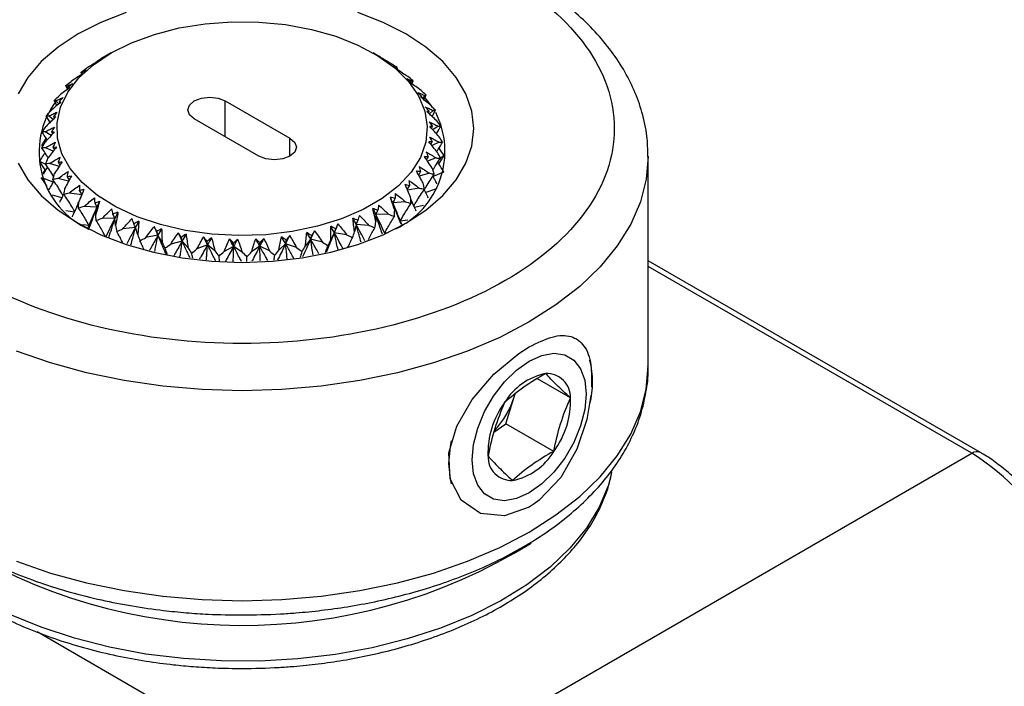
# Model space of a CAD drawing. Header units: millimetres. Extents: x 13 to 546, y 13 to 419.
# Tile 17 of 20: x 491 to 520, y 348 to 368. Entities that reach past the tile are written whole.
import ezdxf

# ---------------------------------------------------------------- set-up
doc = ezdxf.new("R2010")
doc.units = ezdxf.units.MM
doc.header["$LTSCALE"] = 2

msp = doc.modelspace()

# ---------------------------------------------------------------- linework, layer by layer
for p, q in [((493.56, 366.598), (493.611, 366.627)), ((493.909, 366.8), (493.611, 366.627)), ((501.749, 366.744), (501.653, 366.8)), ((493.538, 366.574), (493.537, 366.582)), ((502.368, 366.352), (502.362, 366.328)), ((493.035, 366.188), (493.023, 366.219)), ((493.033, 366.186), (493.04, 366.169)), ((492.627, 365.728), (492.577, 365.833)), ((492.649, 365.745), (492.602, 365.818)), ((492.657, 365.788), (492.669, 365.76)), ((502.774, 365.908), (502.784, 365.932)), ((502.823, 365.963), (502.788, 365.898)), ((502.8, 365.889), (502.84, 365.979)), ((492.611, 365.725), (492.581, 365.696)), ((503.081, 365.481), (503.097, 365.515)), ((503.18, 365.542), (503.11, 365.457)), ((503.153, 365.421), (503.221, 365.555)), ((492.311, 365.249), (492.233, 365.399)), ((492.366, 365.297), (492.282, 365.387)), ((492.38, 365.363), (492.399, 365.325)), ((497.286, 365.381), (499.196, 364.279)), ((497.286, 364.32), (497.286, 365.381)), ((492.108, 364.747), (491.997, 364.942)), ((492.196, 364.834), (492.068, 364.934)), ((492.209, 364.92), (492.234, 364.871)), ((503.283, 365.033), (503.306, 365.077)), ((503.432, 365.096), (503.32, 364.998)), ((503.396, 364.926), (503.496, 365.105)), ((498.276, 363.749), (496.367, 364.851)), ((503.377, 364.572), (503.407, 364.627)), ((503.573, 364.634), (503.415, 364.531)), ((492.142, 364.365), (491.966, 364.469)), ((492.146, 364.467), (492.179, 364.407)), ((499.196, 363.749), (499.196, 364.279)), ((491.9, 364.054), (491.872, 364.072)), ((491.873, 364.087), (491.996, 364.269)), ((491.89, 364.037), (491.873, 364.064)), ((492.202, 363.9), (491.977, 364)), ((492.193, 364.014), (492.234, 363.942)), ((503.361, 364.106), (503.399, 364.173)), ((503.602, 364.165), (503.395, 364.063)), ((503.235, 363.643), (503.282, 363.725)), ((503.518, 363.698), (503.261, 363.604)), ((503.598, 363.519), (503.746, 363.754)), ((503.746, 363.762), (503.635, 363.699)), ((509.781, 357.543), (509.781, 363.749)), ((491.983, 363.502), (491.807, 363.592)), ((492.376, 363.446), (492.101, 363.536)), ((492.348, 363.569), (492.399, 363.483)), ((491.901, 363.243), (491.964, 363.338)), ((492.61, 363.141), (492.67, 363.037)), ((503.001, 363.192), (503.057, 363.29)), ((503.322, 363.243), (503.017, 363.163)), ((503.731, 363.278), (503.425, 363.148)), ((492.201, 362.98), (491.899, 363.096)), ((492.657, 363.014), (492.336, 363.087)), ((502.663, 362.76), (502.73, 362.877)), ((492.08, 362.76), (492.064, 362.786)), ((492.46, 362.52), (492.176, 362.598)), ((493.042, 362.61), (492.676, 362.661)), ((493.082, 362.707), (492.991, 362.483)), ((503.018, 362.808), (502.668, 362.749)), ((503.499, 362.77), (503.207, 362.678)), ((493.493, 362.246), (493.116, 362.267)), ((493.456, 362.028), (493.493, 362.246)), ((502.612, 362.402), (502.238, 362.37)), ((502.238, 362.37), (502.293, 362.154)), ((503.144, 362.295), (502.878, 362.237)), ((492.826, 362.091), (492.571, 362.137)), ((502.113, 362.032), (501.734, 362.03)), ((501.734, 362.03), (501.737, 361.812)), ((493.257, 361.704), (493.068, 361.722)), ((493.23, 361.611), (493.257, 361.704)), ((494.025, 361.921), (493.647, 361.912)), ((494.041, 361.703), (494.025, 361.921)), ((501.153, 361.735), (501.104, 361.518)), ((501.528, 361.706), (501.153, 361.735)), ((502.681, 361.863), (502.458, 361.834)), ((502.458, 361.834), (502.5, 361.726)), ((502.491, 361.751), (502.458, 361.834)), ((494.63, 361.642), (494.258, 361.602)), ((494.699, 361.427), (494.63, 361.642)), ((495.297, 361.414), (494.938, 361.345)), ((495.416, 361.207), (495.297, 361.414)), ((500.507, 361.488), (500.405, 361.278)), ((500.871, 361.43), (500.507, 361.488)), ((502.063, 361.478), (501.996, 361.475)), ((501.996, 361.475), (502, 361.449)), ((496.012, 361.243), (495.673, 361.146)), ((496.18, 361.047), (496.012, 361.243)), ((496.761, 361.13), (496.449, 361.007)), ((496.975, 360.95), (496.761, 361.13)), ((497.53, 361.079), (497.251, 360.931)), ((497.786, 360.918), (497.53, 361.079)), ((498.305, 361.09), (498.064, 360.921)), ((498.596, 360.951), (498.305, 361.09)), ((499.069, 361.163), (498.87, 360.977)), ((499.391, 361.048), (499.069, 361.163)), ((499.808, 361.297), (499.656, 361.096)), ((500.154, 361.209), (499.808, 361.297)), ((519.598, 354.995), (509.781, 360.662)), ((519.348, 354.971), (509.781, 360.493)), ((507.484, 356.607), (506.507, 357.171)), ((505.824, 356.634), (505.85, 356.716)), ((505.579, 355.844), (505.824, 356.634)), ((505.225, 355.594), (505.579, 355.844)), ((506.993, 355.028), (505.579, 355.844)), ((500.963, 344.357), (519.348, 354.971)), ((500.963, 344.357), (491.725, 349.691))]:
    msp.add_line(p, q)
at = {"flags": 128}
for points in [[(494.356, 367.99), (493.611, 367.702), (492.938, 367.361), (492.347, 366.972), (491.849, 366.542), (491.453, 366.078), (491.165, 365.589)], [(502.625, 361.769), (503.216, 362.158), (503.714, 362.588), (504.11, 363.052), (504.398, 363.542), (504.573, 364.049), (504.631, 364.565), (504.573, 365.081), (504.398, 365.589), (504.11, 366.078), (503.714, 366.542), (503.216, 366.972), (502.625, 367.361), (501.951, 367.702), (501.206, 367.99)], [(493.91, 366.8), (494.515, 367.102), (495.189, 367.349), (495.919, 367.537), (496.689, 367.662), (497.482, 367.721), (498.281, 367.713), (499.069, 367.637), (499.83, 367.496), (500.548, 367.293), (501.206, 367.031), (501.792, 366.717), (502.292, 366.357), (502.695, 365.959), (502.995, 365.531), (503.183, 365.082), (503.255, 364.623), (503.212, 364.162), (503.052, 363.71), (502.78, 363.276), (502.402, 362.87), (501.925, 362.499), (501.36, 362.173), (500.718, 361.898), (500.014, 361.679), (499.263, 361.522), (498.48, 361.43), (497.681, 361.405), (496.885, 361.447), (496.109, 361.556), (495.367, 361.728), (494.678, 361.961), (494.054, 362.25), (493.51, 362.588), (493.057, 362.968), (492.704, 363.382), (492.46, 363.822), (492.329, 364.277), (492.315, 364.738), (492.417, 365.196), (492.633, 365.64), (492.959, 366.061), (493.388, 366.451), (493.91, 366.8)], [(496.367, 364.851), (496.226, 364.973), (496.177, 365.116), (496.226, 365.26), (496.367, 365.381), (496.578, 365.463), (496.827, 365.491), (497.076, 365.463), (497.286, 365.381)], [(503.412, 365.19), (503.35, 365.276), (503.191, 365.476)], [(499.196, 364.279), (499.337, 364.158), (499.386, 364.014), (499.337, 363.87), (499.196, 363.749), (498.985, 363.667), (498.736, 363.639), (498.487, 363.667), (498.276, 363.749)], [(509.781, 363.743), (509.724, 363.069), (509.551, 362.397), (509.265, 361.738), (508.868, 361.097), (508.364, 360.483), (507.759, 359.9), (507.058, 359.354), (506.267, 358.85), (505.394, 358.394), (504.448, 357.989), (503.438, 357.639), (502.374, 357.348), (501.265, 357.119), (500.122, 356.954), (498.958, 356.854), (497.781, 356.821), (496.605, 356.854), (495.44, 356.954), (494.298, 357.119), (493.189, 357.348), (492.125, 357.639), (491.115, 357.989)], [(491.165, 363.542), (491.453, 363.052), (491.849, 362.588), (492.347, 362.158), (492.938, 361.769), (493.611, 361.428), (494.356, 361.14), (495.16, 360.912), (496.008, 360.745), (496.887, 360.644), (497.781, 360.611), (498.676, 360.644), (499.554, 360.745), (500.403, 360.912), (501.206, 361.14), (501.951, 361.428), (502.625, 361.769)], [(508.085, 356.683), (507.967, 355.974), (507.669, 355.095), (507.197, 354.255), (506.565, 353.583), (506.418, 353.475), (506.267, 353.38), (505.532, 353.124), (504.829, 353.195), (504.257, 353.582), (503.928, 354.218), (503.894, 354.98), (504.124, 355.772), (504.58, 356.561), (505.219, 357.304), (505.956, 357.917), (506.269, 358.115), (506.269, 358.115)], [(506.267, 357.696), (506.642, 357.864), (506.999, 357.926), (507.319, 357.878), (507.586, 357.724), (507.787, 357.47), (507.912, 357.131), (507.954, 356.721), (507.912, 356.263), (507.787, 355.779), (507.586, 355.294), (507.319, 354.831), (506.999, 354.414), (506.642, 354.064), (506.267, 353.798), (505.891, 353.631), (505.534, 353.569), (505.215, 353.616), (504.947, 353.77), (504.746, 354.024), (504.621, 354.364), (504.579, 354.773), (504.621, 355.231), (504.746, 355.715), (504.947, 356.201), (505.215, 356.663), (505.534, 357.08), (505.891, 357.43), (506.267, 357.696)], [(491.115, 351.783), (492.125, 351.433), (493.189, 351.143), (494.298, 350.914), (495.44, 350.748), (496.605, 350.649), (497.781, 350.615), (498.958, 350.649), (500.122, 350.748), (501.265, 350.914), (502.374, 351.143), (503.438, 351.433), (504.448, 351.783), (505.394, 352.188), (506.267, 352.644), (507.058, 353.148), (507.759, 353.694), (508.364, 354.277), (508.868, 354.892), (509.265, 355.532), (509.551, 356.191), (509.724, 356.864), (509.781, 357.543)], [(503.895, 354.667), (503.936, 355.169), (503.966, 355.339)], [(508.701, 354.408), (508.596, 354.012), (508.331, 353.377), (507.955, 352.76), (507.471, 352.169), (506.884, 351.61), (506.201, 351.088), (505.428, 350.61), (504.575, 350.18), (503.649, 349.804), (502.662, 349.484), (501.622, 349.224), (500.542, 349.028), (499.432, 348.897), (498.305, 348.832), (497.173, 348.834), (496.047, 348.904), (494.939, 349.04), (493.862, 349.242), (492.826, 349.506), (491.842, 349.83), (490.922, 350.211)], [(503.97, 354.065), (503.936, 354.213), (503.895, 354.667)]]:
    msp.add_lwpolyline(points, dxfattribs=at)
for centre, radius, start, end in [((494.282, 363.87), 2.499, 143.1481, 246.0455), ((501.242, 363.899), 2.536, 295.2889, 26.7358), ((505.334, 357.073), 2.804, 346.6805, 13.3195), ((507.116, 355.528), 1.834, 101.2608, 149.208), ((506.789, 356.632), 0.695, 357.9652, 92.5886), ((507.528, 354.983), 2.481, 143.2642, 182.2042), ((503.428, 357.387), 2.512, 316.1748, 342.5586), ((505.005, 356.512), 2.481, 323.2642, 2.2042), ((505.418, 355.967), 1.834, 281.2608, 329.208), ((519.493, 354.78), 0.239, 63.6191, 127.2958), ((515.262, 348.529), 7.628, 2.3869, 57.6131), ((505.744, 354.863), 0.695, 177.9652, 272.5886), ((497.793, 366.069), 16.183, 237.4831, 301.8012)]:
    msp.add_arc(centre, radius, start, end)
for points, knots in [([(505.56, 369.055), (507.622, 367.864), (508.781, 366.249), (508.781, 362.881), (507.622, 361.266), (505.56, 360.075)], [0, 0, 0, 0, 0.5, 0.5, 1, 1, 1, 1]), ([(509.776, 363.742), (509.771, 363.943), (509.76, 364.383), (509.617, 365.037), (509.382, 365.697), (509.061, 366.323), (508.651, 366.928), (508.157, 367.504), (507.585, 368.048), (506.935, 368.552), (506.421, 368.903), (506.108, 369.072), (506.055, 369.101)], [0, 0, 0, 0, 0.096105, 0.210452, 0.317013, 0.424906, 0.5341, 0.644311, 0.755129, 0.866159, 0.977085, 1, 1, 1, 1]), ([(493.537, 366.582), (493.557, 366.593), (493.595, 366.614), (493.629, 366.632), (493.646, 366.64)], [0, 0, 0, 0, 0.507164, 1, 1, 1, 1]), ([(501.824, 366.7), (501.798, 366.716), (501.773, 366.73), (501.75, 366.744), (501.743, 366.748), (501.736, 366.752), (501.73, 366.755)], [0, 0, 0, 0, 0.000317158, 0.000317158, 0.000317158, 0.0004106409, 0.0004106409, 0.0004106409, 0.0004106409]), ([(502.192, 366.476), (502.142, 366.506), (502.045, 366.565), (501.945, 366.625), (501.896, 366.654)], [0, 0, 0, 0, 0.5071644, 1, 1, 1, 1]), ([(493.489, 366.535), (493.439, 366.504), (493.338, 366.441), (493.239, 366.379), (493.189, 366.348)], [0, 0, 0, 0, 0.492801, 1, 1, 1, 1]), ([(502.234, 366.416), (502.256, 366.406), (502.298, 366.387), (502.345, 366.363), (502.368, 366.352)], [0, 0, 0, 0, 0.4928009, 1, 1, 1, 1]), ([(493.041, 366.17), (492.99, 366.135), (492.887, 366.064), (492.787, 365.994), (492.735, 365.959)], [0, 0, 0, 0, 0.492801, 1, 1, 1, 1]), ([(493.023, 366.219), (493.049, 366.231), (493.1, 366.256), (493.147, 366.277), (493.171, 366.287)], [0, 0, 0, 0, 0.507164, 1, 1, 1, 1]), ([(502.678, 366.1), (502.627, 366.134), (502.527, 366.201), (502.425, 366.269), (502.374, 366.303)], [0, 0, 0, 0, 0.507164, 1, 1, 1, 1]), ([(502.652, 366.04), (502.68, 366.028), (502.735, 366.004), (502.794, 365.977), (502.823, 365.963)], [0, 0, 0, 0, 0.4928009, 1, 1, 1, 1]), ([(492.685, 365.773), (492.635, 365.734), (492.532, 365.655), (492.431, 365.577), (492.38, 365.537)], [0, 0, 0, 0, 0.492801, 1, 1, 1, 1]), ([(492.602, 365.818), (492.634, 365.833), (492.696, 365.862), (492.756, 365.887), (492.785, 365.9)], [0, 0, 0, 0, 0.507164, 1, 1, 1, 1]), ([(503.07, 365.689), (503.018, 365.727), (502.917, 365.802), (502.814, 365.879), (502.763, 365.916)], [0, 0, 0, 0, 0.507164, 1, 1, 1, 1]), ([(492.282, 365.387), (492.319, 365.404), (492.392, 365.439), (492.463, 365.469), (492.497, 365.485)], [0, 0, 0, 0, 0.507164, 1, 1, 1, 1]), ([(502.975, 365.634), (503.008, 365.619), (503.075, 365.591), (503.145, 365.558), (503.18, 365.542)], [0, 0, 0, 0, 0.4928009, 1, 1, 1, 1]), ([(503.358, 365.25), (503.307, 365.293), (503.206, 365.376), (503.105, 365.46), (503.055, 365.502)], [0, 0, 0, 0, 0.507164, 1, 1, 1, 1]), ([(492.429, 365.351), (492.379, 365.308), (492.279, 365.221), (492.18, 365.135), (492.129, 365.091)], [0, 0, 0, 0, 0.4928009, 1, 1, 1, 1]), ([(503.197, 365.205), (503.235, 365.188), (503.312, 365.154), (503.392, 365.115), (503.432, 365.096)], [0, 0, 0, 0, 0.492801, 1, 1, 1, 1]), ([(492.276, 364.913), (492.229, 364.866), (492.133, 364.77), (492.037, 364.677), (491.989, 364.629)], [0, 0, 0, 0, 0.492801, 1, 1, 1, 1]), ([(492.068, 364.934), (492.11, 364.955), (492.192, 364.996), (492.273, 365.032), (492.312, 365.05)], [0, 0, 0, 0, 0.507164, 1, 1, 1, 1]), ([(503.538, 364.793), (503.488, 364.839), (503.391, 364.93), (503.293, 365.023), (503.245, 365.069)], [0, 0, 0, 0, 0.507164, 1, 1, 1, 1]), ([(491.966, 364.469), (492.012, 364.493), (492.101, 364.541), (492.19, 364.584), (492.234, 364.606)], [0, 0, 0, 0, 0.507164, 1, 1, 1, 1]), ([(503.314, 364.763), (503.356, 364.743), (503.442, 364.702), (503.529, 364.657), (503.573, 364.634)], [0, 0, 0, 0, 0.492801, 1, 1, 1, 1]), ([(503.605, 364.325), (503.558, 364.376), (503.465, 364.474), (503.374, 364.575), (503.328, 364.624)], [0, 0, 0, 0, 0.5071644, 1, 1, 1, 1]), ([(503.525, 364.412), (503.527, 364.416), (503.57, 364.491), (503.615, 364.566), (503.659, 364.637)], [0, 0, 0, 0, 0.048457, 1, 1, 1, 1]), ([(492.02, 364.227), (492.014, 364.238), (491.967, 364.32), (491.917, 364.4), (491.873, 364.47)], [0, 0, 0, 0, 0.130464, 1, 1, 1, 1]), ([(492.231, 364.467), (492.187, 364.416), (492.097, 364.313), (492.007, 364.212), (491.961, 364.16)], [0, 0, 0, 0, 0.492801, 1, 1, 1, 1]), ([(503.323, 364.316), (503.368, 364.292), (503.461, 364.244), (503.555, 364.192), (503.602, 364.165)], [0, 0, 0, 0, 0.492801, 1, 1, 1, 1]), ([(492.05, 363.699), (492.031, 363.73), (491.972, 363.829), (491.908, 363.926), (491.865, 363.992)], [0, 0, 0, 0, 0.316165, 1, 1, 1, 1]), ([(491.977, 364), (492.026, 364.028), (492.121, 364.083), (492.216, 364.134), (492.263, 364.159)], [0, 0, 0, 0, 0.507164, 1, 1, 1, 1]), ([(492.294, 364.021), (492.254, 363.967), (492.172, 363.857), (492.089, 363.749), (492.046, 363.694)], [0, 0, 0, 0, 0.492801, 1, 1, 1, 1]), ([(503.56, 363.857), (503.516, 363.911), (503.43, 364.017), (503.345, 364.124), (503.303, 364.177)], [0, 0, 0, 0, 0.507164, 1, 1, 1, 1]), ([(503.537, 363.885), (503.551, 363.909), (503.606, 364.002), (503.665, 364.093), (503.708, 364.16)], [0, 0, 0, 0, 0.256995, 1, 1, 1, 1]), ([(503.746, 363.777), (503.698, 363.847), (503.649, 363.919), (503.604, 363.993), (503.603, 363.994)], [0, 0, 0, 0, 0.97993, 1, 1, 1, 1]), ([(491.807, 363.608), (491.855, 363.679), (491.907, 363.758), (491.955, 363.838), (491.959, 363.845)], [0, 0, 0, 0, 0.914234, 1, 1, 1, 1]), ([(492.101, 363.536), (492.152, 363.568), (492.251, 363.631), (492.35, 363.69), (492.399, 363.719)], [0, 0, 0, 0, 0.5071644, 1, 1, 1, 1]), ([(503.401, 363.397), (503.362, 363.454), (503.284, 363.567), (503.208, 363.681), (503.171, 363.737)], [0, 0, 0, 0, 0.507164, 1, 1, 1, 1]), ([(503.224, 363.873), (503.272, 363.845), (503.37, 363.789), (503.468, 363.729), (503.518, 363.698)], [0, 0, 0, 0, 0.4928009, 1, 1, 1, 1]), ([(491.974, 363.321), (491.97, 363.329), (491.917, 363.418), (491.859, 363.505), (491.807, 363.585)], [0, 0, 0, 0, 0.0855802, 1, 1, 1, 1]), ([(491.91, 363.215), (491.939, 363.262), (491.982, 363.331), (492.022, 363.401), (492.035, 363.424)], [0, 0, 0, 0, 0.674226, 1, 1, 1, 1]), ([(492.215, 363.141), (492.176, 363.204), (492.098, 363.332), (492.014, 363.456), (491.971, 363.519)], [0, 0, 0, 0, 0.493605, 1, 1, 1, 1]), ([(492.464, 363.585), (492.428, 363.528), (492.356, 363.412), (492.281, 363.297), (492.243, 363.239)], [0, 0, 0, 0, 0.492801, 1, 1, 1, 1]), ([(503.019, 363.442), (503.069, 363.41), (503.17, 363.346), (503.271, 363.278), (503.322, 363.243)], [0, 0, 0, 0, 0.492801, 1, 1, 1, 1]), ([(503.421, 363.34), (503.452, 363.39), (503.523, 363.507), (503.599, 363.621), (503.642, 363.685)], [0, 0, 0, 0, 0.435661, 1, 1, 1, 1]), ([(503.737, 363.296), (503.69, 363.37), (503.631, 363.461), (503.577, 363.554), (503.567, 363.572)], [0, 0, 0, 0, 0.8154, 1, 1, 1, 1]), ([(492.336, 363.087), (492.387, 363.123), (492.488, 363.194), (492.591, 363.261), (492.641, 363.294)], [0, 0, 0, 0, 0.507164, 1, 1, 1, 1]), ([(492.737, 363.167), (492.706, 363.107), (492.645, 362.985), (492.581, 362.865), (492.548, 362.804)], [0, 0, 0, 0, 0.492801, 1, 1, 1, 1]), ([(503.134, 362.954), (503.099, 363.014), (503.031, 363.133), (502.966, 363.252), (502.934, 363.311)], [0, 0, 0, 0, 0.507164, 1, 1, 1, 1]), ([(503.167, 362.758), (503.185, 362.788), (503.239, 362.882), (503.337, 363.036), (503.42, 363.158), (503.462, 363.219)], [0, 0, 0, 0, 0.193675, 0.596715, 1, 1, 1, 1]), ([(503.548, 362.932), (503.523, 362.973), (503.479, 363.048), (503.439, 363.123), (503.42, 363.157)], [0, 0, 0, 0, 0.550977, 1, 1, 1, 1]), ([(492.023, 362.853), (492.018, 362.861), (491.966, 362.946), (491.908, 363.029), (491.856, 363.104)], [0, 0, 0, 0, 0.088529, 1, 1, 1, 1]), ([(492.083, 362.765), (492.108, 362.808), (492.155, 362.891), (492.199, 362.975), (492.22, 363.016)], [0, 0, 0, 0, 0.521281, 1, 1, 1, 1]), ([(492.492, 362.587), (492.471, 362.623), (492.414, 362.722), (492.314, 362.88), (492.232, 362.999), (492.191, 363.059)], [0, 0, 0, 0, 0.225532, 0.612648, 1, 1, 1, 1]), ([(492.676, 362.661), (492.728, 362.701), (492.829, 362.781), (492.932, 362.856), (492.982, 362.893)], [0, 0, 0, 0, 0.507164, 1, 1, 1, 1]), ([(502.762, 362.537), (502.733, 362.6), (502.676, 362.723), (502.623, 362.848), (502.597, 362.909)], [0, 0, 0, 0, 0.507164, 1, 1, 1, 1]), ([(502.712, 363.031), (502.763, 362.996), (502.865, 362.923), (502.967, 362.847), (503.018, 362.808)], [0, 0, 0, 0, 0.492801, 1, 1, 1, 1]), ([(492.395, 362.391), (492.406, 362.411), (492.451, 362.498), (492.493, 362.586), (492.525, 362.654)], [0, 0, 0, 0, 0.233332, 1, 1, 1, 1]), ([(492.837, 362.115), (492.806, 362.169), (492.741, 362.283), (492.635, 362.452), (492.558, 362.564), (492.52, 362.621)], [0, 0, 0, 0, 0.311459, 0.655625, 1, 1, 1, 1]), ([(493.108, 362.774), (493.084, 362.712), (493.035, 362.586), (492.982, 362.461), (492.955, 362.398)], [0, 0, 0, 0, 0.492801, 1, 1, 1, 1]), ([(502.293, 362.154), (502.271, 362.218), (502.226, 362.346), (502.185, 362.474), (502.165, 362.538)], [0, 0, 0, 0, 0.507164, 1, 1, 1, 1]), ([(502.309, 362.649), (502.359, 362.61), (502.462, 362.529), (502.562, 362.445), (502.612, 362.402)], [0, 0, 0, 0, 0.492801, 1, 1, 1, 1]), ([(502.859, 362.279), (502.886, 362.326), (502.949, 362.435), (503.053, 362.599), (503.132, 362.714), (503.171, 362.772)], [0, 0, 0, 0, 0.281837, 0.640809, 1, 1, 1, 1]), ([(503.287, 362.523), (503.272, 362.55), (503.23, 362.63), (503.19, 362.71), (503.165, 362.762)], [0, 0, 0, 0, 0.344147, 1, 1, 1, 1]), ([(492.767, 361.959), (492.778, 361.984), (492.834, 362.105), (492.897, 362.249), (492.945, 362.369), (492.955, 362.392)], [0, 0, 0, 0, 0.174734, 0.838092, 1, 1, 1, 1]), ([(493.116, 362.267), (493.167, 362.311), (493.266, 362.398), (493.367, 362.482), (493.417, 362.523)], [0, 0, 0, 0, 0.5071644, 1, 1, 1, 1]), ([(493.267, 361.636), (493.269, 361.641), (493.311, 361.745), (493.387, 361.948), (493.458, 362.146), (493.493, 362.246)], [0, 0, 0, 0, 0.025119, 0.512368, 1, 1, 1, 1]), ([(493.57, 362.416), (493.553, 362.352), (493.516, 362.222), (493.476, 362.094), (493.456, 362.028)], [0, 0, 0, 0, 0.492801, 1, 1, 1, 1]), ([(501.818, 362.304), (501.867, 362.26), (501.967, 362.171), (502.063, 362.079), (502.113, 362.032)], [0, 0, 0, 0, 0.492801, 1, 1, 1, 1]), ([(502.482, 361.745), (502.476, 361.758), (502.43, 361.867), (502.348, 362.076), (502.275, 362.272), (502.238, 362.37)], [0, 0, 0, 0, 0.058729, 0.529179, 1, 1, 1, 1]), ([(502.458, 361.834), (502.492, 361.897), (502.527, 361.959), (502.563, 362.02), (502.597, 362.077), (502.631, 362.133), (502.667, 362.188), (502.702, 362.244), (502.738, 362.299), (502.775, 362.353)], [0, 0, 0, 0, 0.0003014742, 0.0003014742, 0.0003014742, 0.0005829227, 0.0005829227, 0.0005829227, 0.0008645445, 0.0008645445, 0.0008645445, 0.0008645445]), ([(502.928, 362.129), (502.92, 362.145), (502.867, 362.256), (502.813, 362.375), (502.769, 362.478), (502.766, 362.486)], [0, 0, 0, 0, 0.137775, 0.930624, 1, 1, 1, 1]), ([(493.257, 361.704), (493.224, 361.765), (493.19, 361.826), (493.156, 361.886), (493.123, 361.942), (493.09, 361.998), (493.056, 362.052), (493.021, 362.107), (492.986, 362.16), (492.951, 362.213)], [0, 0, 0, 0, 0.0003014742, 0.0003014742, 0.0003014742, 0.0005829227, 0.0005829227, 0.0005829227, 0.0008645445, 0.0008645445, 0.0008645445, 0.0008645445]), ([(493.698, 361.962), (493.738, 362.002), (493.816, 362.079), (493.897, 362.155), (493.937, 362.192)], [0, 0, 0, 0, 0.505901, 1, 1, 1, 1]), ([(494.115, 362.098), (494.104, 362.033), (494.081, 361.901), (494.054, 361.769), (494.041, 361.703)], [0, 0, 0, 0, 0.4928009, 1, 1, 1, 1]), ([(501.249, 362.001), (501.295, 361.953), (501.39, 361.857), (501.482, 361.756), (501.528, 361.706)], [0, 0, 0, 0, 0.4928009, 1, 1, 1, 1]), ([(501.737, 361.812), (501.721, 361.878), (501.69, 362.009), (501.662, 362.14), (501.649, 362.205)], [0, 0, 0, 0, 0.5071644, 1, 1, 1, 1]), ([(501.929, 361.447), (501.896, 361.541), (501.828, 361.735), (501.766, 361.929), (501.734, 362.03)], [0, 0, 0, 0, 0.4805993, 1, 1, 1, 1]), ([(501.996, 361.475), (502.027, 361.535), (502.059, 361.595), (502.091, 361.653), (502.121, 361.707), (502.152, 361.761), (502.184, 361.813), (502.216, 361.866), (502.249, 361.918), (502.282, 361.969)], [0, 0, 0, 0, 0.0003014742, 0.0003014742, 0.0003014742, 0.0005829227, 0.0005829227, 0.0005829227, 0.0008645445, 0.0008645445, 0.0008645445, 0.0008645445]), ([(493.749, 361.358), (493.72, 361.418), (493.689, 361.476), (493.658, 361.533), (493.629, 361.587), (493.6, 361.639), (493.569, 361.691), (493.539, 361.743), (493.507, 361.794), (493.475, 361.844)], [0, 0, 0, 0, 0.0003014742, 0.0003014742, 0.0003014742, 0.0005829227, 0.0005829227, 0.0005829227, 0.0008645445, 0.0008645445, 0.0008645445, 0.0008645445]), ([(493.845, 361.348), (493.874, 361.437), (493.937, 361.628), (493.994, 361.819), (494.025, 361.921)], [0, 0, 0, 0, 0.466697, 1, 1, 1, 1]), ([(494.258, 361.602), (494.304, 361.655), (494.393, 361.757), (494.486, 361.856), (494.532, 361.905)], [0, 0, 0, 0, 0.507164, 1, 1, 1, 1]), ([(494.73, 361.826), (494.726, 361.761), (494.718, 361.628), (494.705, 361.495), (494.699, 361.427)], [0, 0, 0, 0, 0.492801, 1, 1, 1, 1]), ([(494.938, 361.345), (494.979, 361.401), (495.061, 361.511), (495.147, 361.617), (495.19, 361.67)], [0, 0, 0, 0, 0.507164, 1, 1, 1, 1]), ([(500.405, 361.278), (500.404, 361.346), (500.4, 361.479), (500.401, 361.613), (500.402, 361.678)], [0, 0, 0, 0, 0.507164, 1, 1, 1, 1]), ([(500.612, 361.747), (500.655, 361.695), (500.744, 361.591), (500.828, 361.484), (500.871, 361.43)], [0, 0, 0, 0, 0.4928009, 1, 1, 1, 1]), ([(501.104, 361.518), (501.095, 361.585), (501.077, 361.718), (501.064, 361.851), (501.057, 361.916)], [0, 0, 0, 0, 0.507164, 1, 1, 1, 1]), ([(501.299, 361.207), (501.278, 361.279), (501.228, 361.456), (501.181, 361.631), (501.153, 361.735)], [0, 0, 0, 0, 0.412335, 1, 1, 1, 1]), ([(501.406, 361.248), (501.367, 361.325), (501.284, 361.486), (501.198, 361.649), (501.153, 361.735)], [0, 0, 0, 0, 0.477942, 1, 1, 1, 1]), ([(494.255, 361.194), (494.251, 361.204), (494.222, 361.266), (494.165, 361.376), (494.111, 361.473), (494.084, 361.521)], [0, 0, 0, 0, 0.087991, 0.543856, 1, 1, 1, 1]), ([(494.63, 361.642), (494.571, 361.532), (494.484, 361.37), (494.401, 361.211), (494.374, 361.16)], [0, 0, 0, 0, 0.681876, 1, 1, 1, 1]), ([(494.498, 361.126), (494.516, 361.194), (494.562, 361.366), (494.605, 361.538), (494.63, 361.642)], [0, 0, 0, 0, 0.3944181, 1, 1, 1, 1]), ([(495.297, 361.414), (495.232, 361.299), (495.149, 361.151), (495.068, 361.005), (495.05, 360.972)], [0, 0, 0, 0, 0.775879, 1, 1, 1, 1]), ([(495.201, 360.93), (495.212, 360.985), (495.246, 361.147), (495.277, 361.309), (495.297, 361.414)], [0, 0, 0, 0, 0.343316, 1, 1, 1, 1]), ([(495.548, 360.833), (495.515, 360.907), (495.43, 361.099), (495.348, 361.294), (495.297, 361.414)], [0, 0, 0, 0, 0.384312, 1, 1, 1, 1]), ([(495.405, 361.607), (495.408, 361.542), (495.414, 361.409), (495.416, 361.275), (495.416, 361.207)], [0, 0, 0, 0, 0.492801, 1, 1, 1, 1]), ([(495.673, 361.146), (495.71, 361.204), (495.783, 361.32), (495.86, 361.433), (495.898, 361.489)], [0, 0, 0, 0, 0.507164, 1, 1, 1, 1]), ([(496.127, 361.445), (496.137, 361.38), (496.157, 361.248), (496.172, 361.115), (496.18, 361.047)], [0, 0, 0, 0, 0.492801, 1, 1, 1, 1]), ([(496.449, 361.007), (496.481, 361.068), (496.543, 361.189), (496.61, 361.308), (496.643, 361.367)], [0, 0, 0, 0, 0.507164, 1, 1, 1, 1]), ([(498.87, 360.977), (498.883, 361.044), (498.907, 361.176), (498.937, 361.306), (498.951, 361.371)], [0, 0, 0, 0, 0.507164, 1, 1, 1, 1]), ([(499.186, 361.403), (499.221, 361.345), (499.291, 361.229), (499.357, 361.109), (499.391, 361.048)], [0, 0, 0, 0, 0.4928009, 1, 1, 1, 1]), ([(499.656, 361.096), (499.661, 361.164), (499.672, 361.297), (499.687, 361.43), (499.695, 361.495)], [0, 0, 0, 0, 0.507164, 1, 1, 1, 1]), ([(499.919, 361.546), (499.959, 361.491), (500.039, 361.381), (500.116, 361.267), (500.154, 361.209)], [0, 0, 0, 0, 0.492801, 1, 1, 1, 1]), ([(500.507, 361.488), (500.444, 361.334), (500.365, 361.14), (500.283, 360.949), (500.267, 360.911)], [0, 0, 0, 0, 0.7984179, 1, 1, 1, 1]), ([(500.618, 360.98), (500.604, 361.044), (500.565, 361.214), (500.529, 361.383), (500.507, 361.488)], [0, 0, 0, 0, 0.378124, 1, 1, 1, 1]), ([(500.77, 361.009), (500.732, 361.08), (500.645, 361.238), (500.556, 361.399), (500.507, 361.488)], [0, 0, 0, 0, 0.44582, 1, 1, 1, 1]), ([(501.517, 361.29), (501.523, 361.302), (501.555, 361.368), (501.616, 361.482), (501.673, 361.58), (501.702, 361.629)], [0, 0, 0, 0, 0.104972, 0.552349, 1, 1, 1, 1]), ([(494.89, 360.971), (494.87, 361.018), (494.83, 361.114), (494.787, 361.204), (494.765, 361.25)], [0, 0, 0, 0, 0.487405, 1, 1, 1, 1]), ([(496.012, 361.243), (495.943, 361.122), (495.858, 360.972), (495.775, 360.825), (495.759, 360.797)], [0, 0, 0, 0, 0.806483, 1, 1, 1, 1]), ([(495.947, 360.776), (495.954, 360.824), (495.977, 360.98), (495.997, 361.135), (496.012, 361.243)], [0, 0, 0, 0, 0.3089334, 1, 1, 1, 1]), ([(496.248, 360.742), (496.223, 360.794), (496.144, 360.959), (496.066, 361.127), (496.012, 361.243)], [0, 0, 0, 0, 0.309736, 1, 1, 1, 1]), ([(496.761, 361.13), (496.69, 361.004), (496.611, 360.863), (496.533, 360.725), (496.525, 360.711)], [0, 0, 0, 0, 0.8995232, 1, 1, 1, 1]), ([(496.726, 360.689), (496.729, 360.728), (496.742, 360.875), (496.753, 361.022), (496.761, 361.13)], [0, 0, 0, 0, 0.262633, 1, 1, 1, 1]), ([(497, 360.658), (496.977, 360.704), (496.897, 360.86), (496.817, 361.019), (496.761, 361.13)], [0, 0, 0, 0, 0.296247, 1, 1, 1, 1]), ([(496.88, 361.341), (496.897, 361.277), (496.931, 361.148), (496.96, 361.016), (496.975, 360.95)], [0, 0, 0, 0, 0.4928009, 1, 1, 1, 1]), ([(497.251, 360.931), (497.277, 360.995), (497.327, 361.121), (497.383, 361.245), (497.41, 361.306)], [0, 0, 0, 0, 0.507164, 1, 1, 1, 1]), ([(497.53, 361.079), (497.458, 360.947), (497.375, 360.795), (497.293, 360.646), (497.282, 360.627)], [0, 0, 0, 0, 0.871334, 1, 1, 1, 1]), ([(497.522, 360.625), (497.522, 360.667), (497.526, 360.819), (497.528, 360.97), (497.53, 361.079)], [0, 0, 0, 0, 0.2807472, 1, 1, 1, 1]), ([(497.768, 360.634), (497.746, 360.676), (497.667, 360.823), (497.587, 360.972), (497.53, 361.079)], [0, 0, 0, 0, 0.283647, 1, 1, 1, 1]), ([(497.651, 361.3), (497.674, 361.237), (497.722, 361.111), (497.764, 360.983), (497.786, 360.918)], [0, 0, 0, 0, 0.492801, 1, 1, 1, 1]), ([(498.064, 360.921), (498.083, 360.987), (498.121, 361.117), (498.164, 361.244), (498.185, 361.307)], [0, 0, 0, 0, 0.507164, 1, 1, 1, 1]), ([(498.305, 361.09), (498.233, 360.952), (498.155, 360.803), (498.077, 360.657), (498.071, 360.646)], [0, 0, 0, 0, 0.927681, 1, 1, 1, 1]), ([(498.322, 360.656), (498.321, 360.692), (498.314, 360.837), (498.309, 360.981), (498.305, 361.09)], [0, 0, 0, 0, 0.247818, 1, 1, 1, 1]), ([(498.541, 360.664), (498.519, 360.704), (498.44, 360.845), (498.361, 360.987), (498.305, 361.09)], [0, 0, 0, 0, 0.283512, 1, 1, 1, 1]), ([(498.425, 361.32), (498.454, 361.26), (498.514, 361.138), (498.568, 361.014), (498.596, 360.951)], [0, 0, 0, 0, 0.492801, 1, 1, 1, 1]), ([(499.069, 361.163), (498.998, 361.019), (498.918, 360.856), (498.837, 360.695), (498.827, 360.676)], [0, 0, 0, 0, 0.879911, 1, 1, 1, 1]), ([(499.116, 360.687), (499.111, 360.738), (499.094, 360.897), (499.079, 361.055), (499.069, 361.163)], [0, 0, 0, 0, 0.3178905, 1, 1, 1, 1]), ([(499.316, 360.725), (499.289, 360.773), (499.207, 360.918), (499.124, 361.065), (499.069, 361.163)], [0, 0, 0, 0, 0.335113, 1, 1, 1, 1]), ([(499.808, 361.297), (499.74, 361.147), (499.661, 360.972), (499.58, 360.8), (499.568, 360.774)], [0, 0, 0, 0, 0.852798, 1, 1, 1, 1]), ([(499.881, 360.835), (499.873, 360.882), (499.847, 361.036), (499.824, 361.19), (499.808, 361.297)], [0, 0, 0, 0, 0.3034396, 1, 1, 1, 1]), ([(500.049, 360.868), (500.021, 360.918), (499.942, 361.059), (499.86, 361.203), (499.808, 361.297)], [0, 0, 0, 0, 0.350758, 1, 1, 1, 1]), ([(500.247, 360.907), (500.254, 360.927), (500.279, 360.996), (500.306, 361.06), (500.325, 361.105)], [0, 0, 0, 0, 0.2993511, 1, 1, 1, 1]), ([(500.91, 361.058), (500.931, 361.105), (500.974, 361.201), (501.021, 361.293), (501.045, 361.339)], [0, 0, 0, 0, 0.485796, 1, 1, 1, 1]), ([(495.58, 360.824), (495.571, 360.85), (495.547, 360.923), (495.521, 360.992), (495.504, 361.037)], [0, 0, 0, 0, 0.352183, 1, 1, 1, 1]), ([(496.325, 360.734), (496.323, 360.74), (496.312, 360.792), (496.299, 360.841), (496.288, 360.884)], [0, 0, 0, 0, 0.117878, 1, 1, 1, 1]), ([(497.118, 360.645), (497.117, 360.652), (497.112, 360.705), (497.106, 360.754), (497.101, 360.797)], [0, 0, 0, 0, 0.134916, 1, 1, 1, 1]), ([(498.727, 360.672), (498.727, 360.678), (498.735, 360.729), (498.743, 360.777), (498.75, 360.82)], [0, 0, 0, 0, 0.11354, 1, 1, 1, 1]), ([(499.507, 360.762), (499.51, 360.774), (499.525, 360.833), (499.542, 360.887), (499.555, 360.931)], [0, 0, 0, 0, 0.2019278, 1, 1, 1, 1]), ([(497.924, 360.64), (497.924, 360.642), (497.925, 360.689), (497.926, 360.733), (497.927, 360.775)], [0, 0, 0, 0, 0.035004, 1, 1, 1, 1]), ([(505.56, 360.075), (503.497, 358.884), (500.699, 358.215), (494.864, 358.215), (492.066, 358.884), (490.003, 360.075)], [0, 0, 0, 0, 0.5, 0.5, 1, 1, 1, 1]), ([(506.269, 358.115), (506.502, 358.231), (506.969, 358.461), (507.524, 358.468), (507.911, 358.188), (508.117, 357.658), (508.109, 357.15), (508.105, 356.922)], [0, 0, 0, 0, 0.208091, 0.416136, 0.625967, 0.831783, 1, 1, 1, 1]), ([(497.781, 350.193), (498.16, 350.198), (498.692, 350.207), (499.473, 350.261), (500.135, 350.327), (500.914, 350.436), (501.714, 350.583), (502.53, 350.772), (503.344, 351.005), (504.142, 351.279), (504.916, 351.596), (505.656, 351.954), (506.354, 352.351), (507.005, 352.788), (507.601, 353.261), (508.138, 353.77), (508.609, 354.312), (509.01, 354.886), (509.334, 355.489), (509.579, 356.12), (509.728, 356.775), (509.793, 357.25), (509.778, 357.504), (509.776, 357.533)], [0, 0, 0, 0, 0.06146, 0.0864, 0.127704, 0.170438, 0.216119, 0.263602, 0.312434, 0.36226, 0.412838, 0.464, 0.515628, 0.567638, 0.619956, 0.672513, 0.725259, 0.778159, 0.831224, 0.884546, 0.93835, 0.99301, 1, 1, 1, 1]), ([(506.993, 355.028), (506.764, 354.901), (506.544, 354.767), (506.137, 354.479), (505.951, 354.326), (505.776, 354.168)], [0, 0, 0, 0, 0.5, 0.5, 1, 1, 1, 1]), ([(522.031, 352.437), (521.905, 352.644), (521.727, 352.936), (521.432, 353.339), (521.168, 353.666), (520.838, 354.026), (520.477, 354.369), (520.088, 354.679), (519.792, 354.889), (519.626, 354.976), (519.598, 354.991)], [0, 0, 0, 0, 0.192688, 0.270939, 0.400067, 0.532925, 0.674256, 0.82042, 0.97011, 1, 1, 1, 1]), ([(487.113, 353.566), (487.197, 353.382), (487.371, 353.001), (487.742, 352.451), (488.195, 351.915), (488.729, 351.409), (489.334, 350.937), (490.005, 350.503), (490.736, 350.109), (491.517, 349.757), (492.342, 349.452), (493.198, 349.194), (494.066, 348.986), (494.919, 348.829), (495.676, 348.728), (496.36, 348.664), (497.036, 348.624), (497.882, 348.606), (498.658, 348.628), (499.408, 348.681), (500.042, 348.746), (500.785, 348.854), (501.547, 348.998), (502.322, 349.184), (503.091, 349.411), (503.842, 349.678), (504.565, 349.985), (505.252, 350.331), (505.895, 350.713), (506.487, 351.129), (507.023, 351.579), (507.498, 352.059), (507.907, 352.57), (508.248, 353.107), (508.506, 353.672), (508.663, 354.132), (508.7, 354.405), (508.71, 354.478)], [0, 0, 0, 0, 0.030415, 0.062795, 0.09529, 0.127827, 0.160345, 0.192795, 0.225127, 0.257302, 0.289253, 0.320853, 0.351826, 0.381452, 0.408746, 0.428232, 0.449622, 0.475623, 0.51152, 0.526012, 0.550012, 0.57482, 0.601315, 0.628829, 0.657097, 0.685908, 0.715122, 0.74464, 0.774398, 0.804357, 0.834493, 0.864801, 0.895295, 0.926015, 0.957038, 0.988496, 1, 1, 1, 1]), ([(489.508, 352.19), (489.709, 352.076), (490.162, 351.819), (490.933, 351.472), (491.797, 351.142), (492.695, 350.862), (493.609, 350.633), (494.532, 350.453), (495.373, 350.333), (496.125, 350.258), (496.898, 350.205), (497.449, 350.197), (497.781, 350.193)], [0, 0, 0, 0, 0.08993, 0.202804, 0.314886, 0.425823, 0.534885, 0.64028, 0.744422, 0.818848, 0.890861, 1, 1, 1, 1])]:
    msp.add_open_spline(points, degree=3, knots=knots)
for points in [[(493.646, 366.64), (493.598, 366.611), (493.55, 366.581), (493.502, 366.551)], [(501.876, 366.67), (501.827, 366.698), (501.779, 366.727), (501.73, 366.755)], [(501.876, 366.67), (501.883, 366.665), (501.889, 366.66), (501.896, 366.654)], [(493.022, 366.235), (493.078, 366.273), (493.133, 366.311), (493.189, 366.348)], [(493.502, 366.551), (493.497, 366.545), (493.493, 366.54), (493.489, 366.535)], [(493.537, 366.582), (493.545, 366.588), (493.552, 366.593), (493.56, 366.598)], [(502.361, 366.368), (502.305, 366.404), (502.248, 366.44), (502.192, 366.476)], [(502.234, 366.416), (502.281, 366.384), (502.328, 366.352), (502.375, 366.319)], [(502.368, 366.352), (502.366, 366.357), (502.364, 366.363), (502.361, 366.368)], [(502.375, 366.319), (502.375, 366.314), (502.375, 366.308), (502.374, 366.303)], [(493.023, 366.219), (493.023, 366.225), (493.022, 366.23), (493.022, 366.235)], [(493.171, 366.287), (493.125, 366.254), (493.079, 366.22), (493.033, 366.186)], [(493.033, 366.186), (493.035, 366.181), (493.038, 366.176), (493.041, 366.17)], [(502.652, 366.04), (502.697, 366.004), (502.741, 365.968), (502.784, 365.932)], [(502.84, 365.979), (502.786, 366.02), (502.733, 366.06), (502.678, 366.1)], [(492.577, 365.833), (492.63, 365.875), (492.682, 365.917), (492.735, 365.959)], [(492.602, 365.818), (492.593, 365.823), (492.585, 365.828), (492.577, 365.833)], [(492.785, 365.9), (492.742, 365.863), (492.699, 365.825), (492.657, 365.788)], [(492.657, 365.788), (492.666, 365.783), (492.675, 365.778), (492.685, 365.773)], [(502.784, 365.932), (502.778, 365.927), (502.771, 365.921), (502.763, 365.916)], [(502.823, 365.963), (502.829, 365.968), (502.835, 365.974), (502.84, 365.979)], [(492.233, 365.399), (492.281, 365.446), (492.33, 365.491), (492.38, 365.537)], [(492.497, 365.485), (492.458, 365.444), (492.419, 365.404), (492.38, 365.363)], [(502.975, 365.634), (503.016, 365.594), (503.057, 365.555), (503.097, 365.515)], [(503.097, 365.515), (503.083, 365.511), (503.07, 365.507), (503.055, 365.502)], [(503.221, 365.555), (503.171, 365.6), (503.12, 365.645), (503.07, 365.689)], [(503.18, 365.542), (503.194, 365.546), (503.208, 365.551), (503.221, 365.555)], [(492.282, 365.387), (492.265, 365.391), (492.249, 365.395), (492.233, 365.399)], [(492.38, 365.363), (492.396, 365.359), (492.412, 365.355), (492.429, 365.351)], [(503.197, 365.205), (503.234, 365.163), (503.27, 365.12), (503.306, 365.077)], [(503.496, 365.105), (503.45, 365.154), (503.404, 365.202), (503.358, 365.25)], [(491.997, 364.942), (492.041, 364.992), (492.085, 365.041), (492.129, 365.091)], [(492.068, 364.934), (492.044, 364.937), (492.02, 364.939), (491.997, 364.942)], [(492.312, 365.05), (492.277, 365.007), (492.243, 364.964), (492.209, 364.92)], [(492.209, 364.92), (492.231, 364.917), (492.253, 364.915), (492.276, 364.913)], [(503.306, 365.077), (503.286, 365.075), (503.266, 365.072), (503.245, 365.069)], [(503.432, 365.096), (503.453, 365.099), (503.475, 365.102), (503.496, 365.105)], [(491.873, 364.47), (491.911, 364.523), (491.95, 364.576), (491.989, 364.629)], [(492.234, 364.606), (492.204, 364.56), (492.175, 364.514), (492.146, 364.467)], [(503.314, 364.763), (503.345, 364.718), (503.376, 364.673), (503.407, 364.627)], [(503.407, 364.627), (503.381, 364.626), (503.355, 364.625), (503.328, 364.624)], [(503.659, 364.637), (503.619, 364.689), (503.578, 364.741), (503.538, 364.793)], [(503.573, 364.634), (503.602, 364.635), (503.631, 364.636), (503.659, 364.637)], [(491.966, 364.469), (491.935, 364.469), (491.904, 364.469), (491.873, 364.47)], [(492.146, 364.467), (492.174, 364.467), (492.202, 364.467), (492.231, 364.467)], [(503.323, 364.316), (503.348, 364.269), (503.374, 364.221), (503.399, 364.173)], [(503.708, 364.16), (503.674, 364.216), (503.64, 364.271), (503.605, 364.325)], [(491.865, 363.992), (491.896, 364.048), (491.928, 364.104), (491.961, 364.16)], [(491.977, 364), (491.939, 363.997), (491.902, 363.995), (491.865, 363.992)], [(491.872, 364.072), (491.873, 364.077), (491.873, 364.082), (491.873, 364.087)], [(491.873, 364.064), (491.873, 364.067), (491.873, 364.069), (491.872, 364.072)], [(492.263, 364.159), (492.239, 364.111), (492.216, 364.063), (492.193, 364.014)], [(492.193, 364.014), (492.226, 364.016), (492.26, 364.019), (492.294, 364.021)], [(503.399, 364.173), (503.367, 364.175), (503.336, 364.176), (503.303, 364.177)], [(503.602, 364.165), (503.638, 364.163), (503.673, 364.162), (503.708, 364.16)], [(492.399, 363.719), (492.382, 363.669), (492.365, 363.619), (492.348, 363.569)], [(503.282, 363.725), (503.245, 363.729), (503.208, 363.733), (503.171, 363.737)], [(503.224, 363.873), (503.243, 363.824), (503.263, 363.774), (503.282, 363.725)], [(503.518, 363.698), (503.56, 363.694), (503.601, 363.689), (503.642, 363.685)], [(503.642, 363.685), (503.615, 363.742), (503.588, 363.8), (503.56, 363.857)], [(503.746, 363.777), (503.746, 363.772), (503.746, 363.767), (503.746, 363.762)], [(503.746, 363.762), (503.746, 363.759), (503.746, 363.757), (503.746, 363.754)], [(491.807, 363.592), (491.807, 363.597), (491.807, 363.602), (491.807, 363.608)], [(491.807, 363.585), (491.807, 363.587), (491.807, 363.59), (491.807, 363.592)], [(491.971, 363.519), (491.996, 363.577), (492.021, 363.636), (492.046, 363.694)], [(492.101, 363.536), (492.058, 363.53), (492.014, 363.525), (491.971, 363.519)], [(492.348, 363.569), (492.386, 363.574), (492.425, 363.58), (492.464, 363.585)], [(503.019, 363.442), (503.032, 363.391), (503.045, 363.34), (503.057, 363.29)], [(491.855, 363.12), (491.856, 363.114), (491.856, 363.109), (491.856, 363.104)], [(492.191, 363.059), (492.208, 363.119), (492.225, 363.179), (492.243, 363.239)], [(492.641, 363.294), (492.63, 363.243), (492.62, 363.192), (492.61, 363.141)], [(492.61, 363.141), (492.652, 363.15), (492.694, 363.158), (492.737, 363.167)], [(503.057, 363.29), (503.016, 363.297), (502.975, 363.304), (502.934, 363.311)], [(503.322, 363.243), (503.369, 363.235), (503.416, 363.227), (503.462, 363.219)], [(503.462, 363.219), (503.442, 363.278), (503.422, 363.338), (503.401, 363.397)], [(503.737, 363.296), (503.737, 363.291), (503.737, 363.286), (503.737, 363.28)], [(503.738, 363.288), (503.738, 363.291), (503.737, 363.293), (503.737, 363.296)], [(503.737, 363.273), (503.737, 363.278), (503.738, 363.283), (503.738, 363.288)], [(491.856, 363.104), (491.857, 363.107), (491.857, 363.109), (491.857, 363.112)], [(492.336, 363.087), (492.287, 363.078), (492.239, 363.068), (492.191, 363.059)], [(492.982, 362.893), (492.978, 362.841), (492.975, 362.79), (492.972, 362.738)], [(502.73, 362.877), (502.686, 362.888), (502.641, 362.898), (502.597, 362.909)], [(502.712, 363.031), (502.718, 362.98), (502.724, 362.928), (502.73, 362.877)], [(503.171, 362.772), (503.159, 362.833), (503.147, 362.893), (503.134, 362.954)], [(492.52, 362.621), (492.529, 362.682), (492.538, 362.743), (492.548, 362.804)], [(492.676, 362.661), (492.624, 362.648), (492.572, 362.634), (492.52, 362.621)], [(492.972, 362.738), (493.017, 362.75), (493.062, 362.762), (493.108, 362.774)], [(492.972, 362.738), (492.996, 362.696), (493.02, 362.653), (493.044, 362.61)], [(502.306, 362.494), (502.26, 362.509), (502.213, 362.523), (502.165, 362.538)], [(502.238, 362.37), (502.214, 362.426), (502.19, 362.482), (502.165, 362.538)], [(502.309, 362.649), (502.309, 362.598), (502.308, 362.546), (502.306, 362.494)], [(502.775, 362.353), (502.771, 362.414), (502.767, 362.476), (502.762, 362.537)], [(503.018, 362.808), (503.069, 362.796), (503.12, 362.784), (503.171, 362.772)], [(492.951, 362.213), (492.952, 362.275), (492.953, 362.336), (492.955, 362.398)], [(493.116, 362.267), (493.061, 362.249), (493.006, 362.231), (492.951, 362.213)], [(493.493, 362.246), (493.411, 362.064), (493.332, 361.883), (493.257, 361.704)], [(493.417, 362.523), (493.42, 362.472), (493.423, 362.42), (493.427, 362.368)], [(493.427, 362.368), (493.475, 362.384), (493.522, 362.4), (493.57, 362.416)], [(493.427, 362.368), (493.449, 362.328), (493.471, 362.287), (493.493, 362.246)], [(493.57, 362.416), (493.544, 362.359), (493.518, 362.302), (493.493, 362.246)], [(501.818, 362.304), (501.811, 362.252), (501.803, 362.201), (501.795, 362.15)], [(502.238, 362.37), (502.26, 362.412), (502.283, 362.453), (502.306, 362.494)], [(502.458, 361.834), (502.388, 362.011), (502.315, 362.19), (502.238, 362.37)], [(502.612, 362.402), (502.667, 362.385), (502.721, 362.369), (502.775, 362.353)], [(493.475, 361.844), (493.468, 361.906), (493.462, 361.967), (493.456, 362.028)], [(493.647, 361.912), (493.664, 361.929), (493.681, 361.946), (493.698, 361.962)], [(493.967, 362.039), (493.957, 362.09), (493.947, 362.141), (493.937, 362.192)], [(494.115, 362.098), (494.065, 362.078), (494.016, 362.058), (493.967, 362.039)], [(494.025, 361.921), (494.006, 361.96), (493.987, 362), (493.967, 362.039)], [(494.115, 362.098), (494.084, 362.039), (494.055, 361.98), (494.025, 361.921)], [(501.249, 362.001), (501.234, 361.95), (501.22, 361.9), (501.205, 361.85)], [(501.795, 362.15), (501.746, 362.168), (501.698, 362.186), (501.649, 362.205)], [(501.734, 362.03), (501.706, 362.088), (501.678, 362.146), (501.649, 362.205)], [(501.734, 362.03), (501.754, 362.07), (501.774, 362.11), (501.795, 362.15)], [(501.996, 361.475), (501.912, 361.659), (501.825, 361.844), (501.734, 362.03)], [(502.113, 362.032), (502.169, 362.011), (502.226, 361.99), (502.282, 361.969)], [(502.282, 361.969), (502.287, 362.031), (502.29, 362.092), (502.293, 362.154)], [(493.647, 361.912), (493.59, 361.889), (493.532, 361.867), (493.475, 361.844)], [(494.025, 361.921), (493.93, 361.732), (493.838, 361.544), (493.749, 361.358)], [(494.041, 361.703), (494.055, 361.642), (494.069, 361.582), (494.084, 361.521)], [(494.582, 361.755), (494.565, 361.805), (494.548, 361.855), (494.532, 361.905)], [(494.73, 361.826), (494.681, 361.803), (494.631, 361.779), (494.582, 361.755)], [(494.63, 361.642), (494.614, 361.68), (494.598, 361.718), (494.582, 361.755)], [(494.73, 361.826), (494.697, 361.765), (494.663, 361.703), (494.63, 361.642)], [(495.259, 361.524), (495.236, 361.573), (495.212, 361.621), (495.19, 361.67)], [(495.297, 361.414), (495.261, 361.499), (495.225, 361.584), (495.19, 361.67)], [(500.549, 361.6), (500.5, 361.626), (500.451, 361.652), (500.402, 361.678)], [(500.507, 361.488), (500.472, 361.552), (500.437, 361.615), (500.402, 361.678)], [(500.612, 361.747), (500.577, 361.66), (500.542, 361.574), (500.507, 361.488)], [(500.612, 361.747), (500.591, 361.698), (500.57, 361.649), (500.549, 361.6)], [(501.205, 361.85), (501.156, 361.872), (501.106, 361.894), (501.057, 361.916)], [(501.153, 361.735), (501.122, 361.795), (501.089, 361.856), (501.057, 361.916)], [(501.153, 361.735), (501.17, 361.773), (501.188, 361.812), (501.205, 361.85)], [(501.528, 361.706), (501.586, 361.68), (501.644, 361.655), (501.702, 361.629)], [(501.702, 361.629), (501.714, 361.69), (501.726, 361.751), (501.737, 361.812)], [(494.084, 361.521), (494.142, 361.548), (494.2, 361.575), (494.258, 361.602)], [(494.699, 361.427), (494.72, 361.368), (494.742, 361.309), (494.765, 361.25)], [(495.405, 361.607), (495.356, 361.58), (495.308, 361.552), (495.259, 361.524)], [(495.297, 361.414), (495.284, 361.452), (495.272, 361.488), (495.259, 361.524)], [(495.405, 361.607), (495.369, 361.543), (495.333, 361.479), (495.297, 361.414)], [(495.985, 361.35), (495.956, 361.396), (495.927, 361.443), (495.898, 361.489)], [(496.012, 361.243), (495.974, 361.325), (495.936, 361.407), (495.898, 361.489)], [(496.127, 361.445), (496.079, 361.413), (496.032, 361.381), (495.985, 361.35)], [(496.127, 361.445), (496.088, 361.377), (496.05, 361.31), (496.012, 361.243)], [(496.746, 361.236), (496.711, 361.279), (496.677, 361.323), (496.643, 361.367)], [(496.761, 361.13), (496.722, 361.209), (496.682, 361.288), (496.643, 361.367)], [(499.088, 361.269), (499.043, 361.303), (498.997, 361.337), (498.951, 361.371)], [(499.069, 361.163), (499.03, 361.232), (498.99, 361.301), (498.951, 361.371)], [(499.186, 361.403), (499.147, 361.323), (499.108, 361.243), (499.069, 361.163)], [(499.186, 361.403), (499.154, 361.358), (499.121, 361.314), (499.088, 361.269)], [(499.839, 361.405), (499.791, 361.435), (499.743, 361.465), (499.695, 361.495)], [(499.808, 361.297), (499.77, 361.363), (499.733, 361.429), (499.695, 361.495)], [(499.919, 361.546), (499.882, 361.463), (499.845, 361.38), (499.808, 361.297)], [(499.808, 361.297), (499.818, 361.333), (499.828, 361.369), (499.839, 361.405)], [(499.919, 361.546), (499.893, 361.499), (499.866, 361.452), (499.839, 361.405)], [(500.507, 361.488), (500.521, 361.526), (500.535, 361.563), (500.549, 361.6)], [(500.871, 361.43), (500.929, 361.399), (500.987, 361.369), (501.045, 361.339)], [(501.045, 361.339), (501.065, 361.399), (501.084, 361.459), (501.104, 361.518)], [(494.765, 361.25), (494.823, 361.282), (494.88, 361.314), (494.938, 361.345)], [(495.416, 361.207), (495.445, 361.15), (495.475, 361.093), (495.504, 361.037)], [(495.504, 361.037), (495.561, 361.073), (495.617, 361.109), (495.673, 361.146)], [(496.012, 361.243), (496.003, 361.279), (495.994, 361.315), (495.985, 361.35)], [(496.88, 361.341), (496.835, 361.306), (496.791, 361.271), (496.746, 361.236)], [(496.761, 361.13), (496.756, 361.166), (496.751, 361.201), (496.746, 361.236)], [(496.88, 361.341), (496.84, 361.271), (496.801, 361.2), (496.761, 361.13)], [(497.527, 361.184), (497.488, 361.224), (497.449, 361.265), (497.41, 361.306)], [(497.53, 361.079), (497.49, 361.154), (497.45, 361.23), (497.41, 361.306)], [(497.651, 361.3), (497.61, 361.261), (497.568, 361.222), (497.527, 361.184)], [(497.53, 361.079), (497.529, 361.114), (497.528, 361.149), (497.527, 361.184)], [(497.651, 361.3), (497.611, 361.226), (497.571, 361.152), (497.53, 361.079)], [(498.313, 361.195), (498.27, 361.232), (498.227, 361.27), (498.185, 361.307)], [(498.305, 361.09), (498.265, 361.162), (498.225, 361.235), (498.185, 361.307)], [(498.425, 361.32), (498.385, 361.243), (498.345, 361.166), (498.305, 361.09)], [(498.305, 361.09), (498.307, 361.125), (498.31, 361.16), (498.313, 361.195)], [(498.425, 361.32), (498.388, 361.278), (498.35, 361.237), (498.313, 361.195)], [(499.069, 361.163), (499.075, 361.199), (499.082, 361.234), (499.088, 361.269)], [(499.555, 360.931), (499.589, 360.986), (499.623, 361.041), (499.656, 361.096)], [(500.154, 361.209), (500.211, 361.174), (500.268, 361.14), (500.325, 361.105)], [(500.325, 361.105), (500.352, 361.163), (500.379, 361.22), (500.405, 361.278)], [(496.18, 361.047), (496.216, 360.993), (496.252, 360.939), (496.288, 360.884)], [(496.288, 360.884), (496.342, 360.925), (496.396, 360.966), (496.449, 361.007)], [(496.975, 360.95), (497.017, 360.899), (497.059, 360.848), (497.101, 360.797)], [(497.101, 360.797), (497.151, 360.841), (497.201, 360.886), (497.251, 360.931)], [(497.786, 360.918), (497.833, 360.87), (497.88, 360.822), (497.927, 360.775)], [(497.927, 360.775), (497.973, 360.824), (498.018, 360.873), (498.064, 360.921)], [(498.596, 360.951), (498.647, 360.907), (498.699, 360.863), (498.75, 360.82)], [(498.75, 360.82), (498.791, 360.872), (498.831, 360.924), (498.87, 360.977)], [(499.391, 361.048), (499.445, 361.009), (499.5, 360.97), (499.555, 360.931)], [(506.757, 357.326), (506.527, 357.199), (506.088, 356.931), (505.716, 356.626), (505.54, 356.467)], [(507.484, 356.607), (507.335, 356.743), (507.06, 357.002), (506.851, 357.222), (506.757, 357.326)], [(505.54, 356.467), (505.431, 356.219), (505.234, 355.712), (505.104, 355.166), (505.05, 354.887)], [(506.993, 355.028), (507.048, 355.307), (507.178, 355.852), (507.375, 356.36), (507.484, 356.607)], [(505.05, 354.887), (505.143, 354.783), (505.352, 354.563), (505.627, 354.304), (505.776, 354.168)]]:
    msp.add_open_spline(points, degree=3)

doc.saveas('drawing.dxf')
